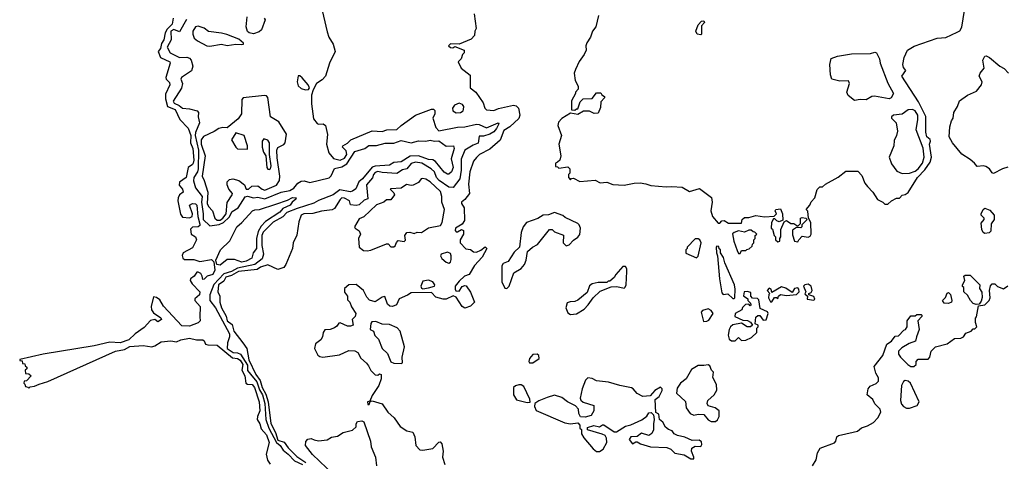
# Model space of a CAD drawing. Extents: x 2293830 to 2387798, y 66850 to 233222.
# Tile 34 of 192: x 2315352 to 2322150, y 156375 to 159425. Entities that reach past the tile are written whole.
import ezdxf

# ---------------------------------------------------------------- set-up
doc = ezdxf.new("R2010")
doc.units = 0

msp = doc.modelspace()

# ---------------------------------------------------------------- linework, layer by layer
at = {"layer": '0CON05XD'}
for points in [[(2317423.6, 159556.4), (2317475, 159340), (2317486.7, 159305), (2317515.9, 159255.9), (2317530, 159205), (2317490, 159125), (2317462.5, 159035), (2317439.3, 159010.7), (2317400, 158985), (2317378.3, 158941.7), (2317367, 158903), (2317366.2, 158845), (2317380.5, 158740.5), (2317405, 158707.5), (2317415, 158702.5), (2317446.4, 158706.4), (2317462.5, 158695), (2317477.5, 158632.5), (2317469.1, 158565), (2317486.1, 158505), (2317517.1, 158467.1), (2317565, 158455.3), (2317595, 158469.1), (2317611.2, 158495), (2317605, 158518.6), (2317580, 158545), (2317582, 158555), (2317615, 158572.9), (2317638.8, 158595), (2317785, 158657.1), (2317855, 158651.8), (2317886.4, 158663.6), (2317955, 158666.9), (2317984.4, 158695), (2318085, 158765.5), (2318195, 158807.3), (2318207.6, 158807.6), (2318217.9, 158797.9), (2318217.9, 158775), (2318204.4, 158745), (2318225, 158680), (2318245, 158657.1), (2318375, 158682.5), (2318425, 158684.6), (2318505, 158703.3), (2318525, 158700.6), (2318575, 158677.5), (2318655, 158713.8), (2318660.8, 158705), (2318643.6, 158673.6), (2318625, 158649.5), (2318598, 158635), (2318555, 158621.5), (2318525, 158621.2), (2318517.3, 158572.7), (2318481.5, 158558.5), (2318425, 158523.3), (2318399.2, 158460.8), (2318399.8, 158385), (2318390, 158325), (2318345, 158267.3), (2318315, 158268.8), (2318246.7, 158315), (2318229.3, 158335), (2318215.3, 158375), (2318192.5, 158395), (2318127.1, 158435), (2318085, 158440.9), (2318055, 158432.5), (2318025.6, 158395), (2317995, 158388.8), (2317955, 158362.7), (2317855, 158369.3), (2317825, 158377.1), (2317805, 158370.9), (2317793.3, 158355), (2317787.6, 158332.4), (2317745.4, 158285), (2317755, 158187.5), (2317731.1, 158178.9), (2317695, 158145.6), (2317675, 158140.8), (2317636.7, 158146.7), (2317629.1, 158175), (2317595, 158193.2), (2317575, 158194.4), (2317565, 158184.4), (2317525, 158122), (2317508.5, 158111.5), (2317435, 158103.4), (2317375, 158087.3), (2317312.5, 158085), (2317296, 158075), (2317279.8, 158030.2), (2317265, 157936.7), (2317239.2, 157885), (2317235.4, 157845), (2317189.6, 157735), (2317175, 157714.6), (2317135, 157700.4), (2317065, 157733.1), (2317015, 157716.9), (2316990.2, 157699.8), (2316861.4, 157685), (2316815, 157657.8), (2316775, 157647.8), (2316760, 157620), (2316724.8, 157595), (2316719.2, 157545), (2316732.5, 157515), (2316734.1, 157475), (2316745.3, 157435), (2316776.9, 157376.9), (2316784.7, 157345), (2316819.1, 157319.1), (2316831.1, 157275), (2316892.8, 157192.8), (2316920.9, 157155), (2316934.1, 157075), (2316982.7, 156975), (2317012.9, 156932.9), (2317025.2, 156885), (2317050.1, 156840.1), (2317067.8, 156785), (2317085, 156635.6), (2317117.2, 156575), (2317135, 156521.7), (2317176.7, 156506.7), (2317205, 156468.8), (2317265, 156409.5), (2317328.3, 156368.3)], [(2319346.7, 159455), (2319330, 159375), (2319306.7, 159345), (2319293.3, 159305), (2319266.7, 159265), (2319260, 159245), (2319262.5, 159215), (2319250, 159185), (2319213.9, 159136.1), (2319188.3, 159081.7), (2319180, 159055), (2319187.5, 159005), (2319207.5, 158965), (2319207.5, 158945), (2319190, 158925), (2319190, 158915), (2319162.5, 158865), (2319161.7, 158801.7), (2319185, 158800), (2319195, 158810), (2319205, 158810), (2319221.7, 158858.3), (2319241.7, 158878.3), (2319305, 158880), (2319335, 158920), (2319365, 158920), (2319370, 158905), (2319390, 158895), (2319390, 158885), (2319363, 158857), (2319361.7, 158818.3), (2319345, 158780), (2319318.3, 158778.3), (2319285, 158792.5), (2319265, 158793.8), (2319245, 158792.5), (2319205, 158770), (2319155, 158780), (2319095, 158743.3), (2319071.7, 158718.3), (2319066.7, 158695), (2319092.5, 158625), (2319073.3, 158565), (2319087.5, 158485), (2319080, 158455), (2319065, 158440), (2319050, 158435), (2319051.7, 158411.7), (2319065, 158410), (2319075, 158400), (2319135, 158410), (2319150, 158395), (2319150, 158365), (2319140, 158355), (2319140, 158335), (2319155, 158320), (2319161.7, 158328.3), (2319175, 158330), (2319218.3, 158308.3), (2319325, 158317.5), (2319358.3, 158298.3), (2319405, 158302.5), (2319447, 158287), (2319525, 158283.3), (2319595, 158296.7), (2319635, 158297.5), (2319675, 158292.5), (2319709.3, 158279.3), (2319815, 158270), (2319855, 158273.8), (2319925, 158268.8), (2319975, 158237.5), (2320045, 158258.8), (2320127, 158197), (2320133.3, 158165), (2320123.3, 158105), (2320136, 158066), (2320175, 158020), (2320185, 158020), (2320200, 158035), (2320215, 158037.5), (2320245, 158018.8), (2320335, 158020), (2320340, 158045), (2320355, 158060), (2320385, 158059.2), (2320435, 158073.8), (2320495, 158062.5), (2320561.7, 158068.3), (2320577.5, 158085), (2320566.7, 158105), (2320572.5, 158115), (2320605, 158119.2), (2320618, 158085), (2320620, 158040), (2320595, 158030), (2320580, 158035), (2320565, 158050), (2320555, 158050), (2320542.5, 158025), (2320540, 157985), (2320548.3, 157978.3), (2320560, 157935), (2320570, 157925), (2320570, 157905), (2320585, 157890), (2320600, 157895), (2320600, 157915), (2320607.5, 157925), (2320607.5, 157975), (2320630, 158030), (2320645, 158037.5), (2320675, 158017.5), (2320697.3, 158017.3), (2320725, 158000), (2320741.7, 158018.3), (2320743.3, 158055), (2320755, 158060), (2320780, 158055), (2320787.5, 158045), (2320751.7, 158008.3), (2320752.5, 157995), (2320745, 157987.5), (2320715, 157990), (2320688.3, 157971.7), (2320688.3, 157938.3), (2320700, 157895), (2320725, 157890), (2320730, 157905), (2320755, 157930), (2320795, 157922.5), (2320809.3, 157930.7), (2320816.4, 157943.6), (2320814, 158025), (2320797.5, 158055), (2320793.8, 158103.8), (2320782.5, 158115), (2320806.1, 158143.9), (2320815, 158167.5), (2320842.5, 158195), (2320858.3, 158251.7), (2320875, 158270), (2320895, 158270), (2320915, 158290), (2321003, 158337), (2321055, 158380), (2321138.3, 158378.3), (2321165, 158350), (2321187.5, 158295), (2321205, 158272.5), (2321243, 158233), (2321273.6, 158183.6), (2321310, 158165), (2321325, 158150), (2321345, 158150), (2321370, 158175), (2321405, 158192.5), (2321427, 158193), (2321445, 158212.5), (2321465, 158217.5), (2321485, 158232.5), (2321550.7, 158335), (2321600.7, 158389.3), (2321637.8, 158442.2), (2321646.9, 158475), (2321633.3, 158565), (2321640.8, 158585), (2321637.8, 158597.8), (2321615.5, 158615.5), (2321608.1, 158648.1), (2321606.9, 158756.9), (2321557.1, 158857.1), (2321441.2, 159035), (2321468.8, 159075), (2321453.8, 159095), (2321448.8, 159115), (2321458, 159165), (2321481.2, 159215), (2321527, 159243), (2321685, 159298), (2321745, 159301.2), (2321825, 159338.6), (2321842.7, 159347.3), (2321857.3, 159372.7), (2321875, 159487.5)], [(2316412.3, 159435), (2316405.3, 159395), (2316370.6, 159359.4), (2316355.7, 159335), (2316346.9, 159285), (2316329.6, 159260.4), (2316323.7, 159226.3), (2316308.6, 159205), (2316324.2, 159164.2), (2316388, 159135), (2316390.6, 159125), (2316361.4, 159025), (2316362, 159015), (2316385, 158991.2), (2316388.2, 158975), (2316358.4, 158911.6), (2316357.4, 158877.4), (2316373.2, 158825), (2316425, 158803.8), (2316456.9, 158736.9), (2316514.4, 158675), (2316532.9, 158625), (2316531.6, 158575), (2316546.4, 158535), (2316553.1, 158455), (2316549.4, 158435), (2316544.4, 158425), (2316515, 158404.2), (2316501.5, 158335), (2316456, 158304), (2316452.9, 158282.9), (2316475, 158253.8), (2316481.2, 158235), (2316455, 158215.8), (2316445.7, 158195), (2316444.2, 158175), (2316461.7, 158081.7), (2316475, 158062.1), (2316525, 158057.8), (2316542, 158065), (2316545.7, 158085), (2316524.3, 158145), (2316545, 158155.5), (2316565, 158153.1), (2316574.3, 158145), (2316582, 158065), (2316596.5, 158013.5), (2316596.2, 158003.8), (2316585, 157995.5), (2316545, 157992.2), (2316531.1, 157978.9), (2316534.7, 157944.7), (2316565, 157924.5), (2316572.9, 157905), (2316545, 157849.4), (2316481.4, 157815), (2316474.3, 157795.7), (2316478, 157778), (2316489.5, 157769.5), (2316555, 157768.6), (2316595, 157756.2), (2316675, 157768.8), (2316693, 157753), (2316698.9, 157695), (2316685, 157664.6), (2316646, 157654), (2316625, 157632.5), (2316615, 157632), (2316612.2, 157655), (2316601.7, 157671.7), (2316585, 157682.2), (2316575, 157681.4), (2316555.9, 157654.1), (2316530.6, 157635), (2316529.5, 157625), (2316541.8, 157601.8), (2316596, 157545), (2316592.5, 157525), (2316561.7, 157498.3), (2316560, 157485), (2316596.7, 157445), (2316596.2, 157373.8), (2316598.1, 157345), (2316585, 157331.9), (2316525, 157309.5), (2316472, 157312), (2316345, 157446.2), (2316319.8, 157489.8), (2316296.6, 157506.6), (2316275, 157511.4), (2316259.2, 157445), (2316261.5, 157421.5), (2316275, 157400.4), (2316325, 157366.7), (2316330, 157355), (2316305, 157337.5), (2316284.2, 157354.2), (2316255, 157347.9), (2316210.2, 157299.8), (2316148.8, 157255), (2316106.2, 157213.8), (2316045, 157193.8), (2315975, 157197.5), (2315866.4, 157173.6), (2315513.9, 157116.1), (2315351.7, 157078.3), (2315351.7, 157071.7), (2315368.3, 157068.3), (2315371.7, 157051.7), (2315388.3, 157048.3), (2315390, 157035), (2315400, 157025), (2315400, 157015), (2315390, 157005), (2315391.7, 156981.7), (2315415, 156980), (2315430, 156965), (2315398.3, 156931.7), (2315381.7, 156928.3), (2315380, 156915), (2315388.3, 156908.3), (2315391.7, 156891.7), (2315408.3, 156888.3), (2315415, 156880), (2315425, 156890), (2315455, 156893.3), (2315485, 156907.5), (2315545, 156926.7), (2316012.5, 157135), (2316075, 157147.5), (2316112.9, 157167.1), (2316205, 157176), (2316265, 157166.9), (2316285, 157171.8), (2316329.1, 157200.9), (2316395, 157207.5), (2316435, 157200.8), (2316465, 157214.2), (2316525, 157225.6), (2316573.1, 157213.1), (2316615, 157213.5), (2316626.4, 157206.4), (2316635.3, 157185.3), (2316649.7, 157179.7), (2316715, 157176.9), (2316820.4, 157090.4), (2316855, 157085.2), (2316875, 157074), (2316892.2, 157045), (2316885.2, 157005), (2316905.3, 156965), (2316912.9, 156915), (2316925, 156907.5), (2316956.1, 156906.1), (2316973.2, 156885), (2317005.4, 156785), (2317010, 156725), (2316992.5, 156685), (2316991.5, 156665), (2317010, 156635), (2317018.8, 156598.8), (2317055, 156558), (2317073.1, 156505), (2317052.7, 156425), (2317063.1, 156383.1), (2317080, 156355)], [(2316503.6, 159426.4), (2316455, 159341.9), (2316415, 159357), (2316394.8, 159345), (2316398.4, 159285), (2316369.7, 159235), (2316391.5, 159195), (2316441.8, 159171.8), (2316455, 159164.8), (2316505, 159165.8), (2316525, 159160), (2316535.6, 159145.6), (2316546.9, 159105), (2316538.6, 159071.4), (2316467.7, 159025), (2316463.2, 159015), (2316475.7, 158985), (2316468.4, 158951.6), (2316411.5, 158861.5), (2316418.8, 158848.8), (2316452.8, 158832.8), (2316475, 158813.8), (2316525, 158810.5), (2316575.9, 158795.9), (2316586.9, 158785), (2316584.3, 158755), (2316593.5, 158713.5), (2316564.9, 158645.1), (2316562.1, 158625), (2316586.5, 158525), (2316584, 158395), (2316579, 158375), (2316554.2, 158335.8), (2316551.3, 158311.3), (2316566.2, 158265), (2316610.4, 158205), (2316606.8, 158165), (2316619.2, 158085), (2316617.4, 158045), (2316665, 158001.9), (2316729.6, 158010.4), (2316758.2, 158025), (2316797.6, 158062.4), (2316818.9, 158101.1), (2316859.5, 158125), (2316908.3, 158201.7), (2316925, 158205.4), (2316965, 158195.4), (2316995, 158199.4), (2317045, 158188.1), (2317157, 158233), (2317216.7, 158245), (2317245, 158262.5), (2317272.8, 158297.2), (2317295, 158310), (2317315, 158312.5), (2317355, 158301.8), (2317487.3, 158332.7), (2317502.6, 158347.4), (2317525, 158398.2), (2317575, 158409.5), (2317609.6, 158430.4), (2317665, 158515.5), (2317735, 158536.4), (2317762.9, 158557.1), (2317814.5, 158555.5), (2317875, 158572.1), (2317935, 158572), (2317985, 158591.5), (2318055, 158574.6), (2318105, 158588.6), (2318155, 158586.7), (2318185, 158593.1), (2318215.3, 158585.3), (2318245, 158587.8), (2318295, 158552.6), (2318346, 158555), (2318350.5, 158535), (2318331.2, 158465), (2318344.5, 158405), (2318332.2, 158375), (2318315, 158358.9), (2318305, 158357.5), (2318281.2, 158371.2), (2318222.5, 158445), (2318205, 158458.1), (2318175, 158458.6), (2318105, 158485.9), (2318048.2, 158481.8), (2317985, 158443.3), (2317935, 158439.6), (2317905, 158419.4), (2317805, 158414.2), (2317785, 158407.5), (2317719.3, 158325), (2317693.8, 158305), (2317671.9, 158258.1), (2317649.5, 158240.5), (2317633.1, 158236.9), (2317561, 158249), (2317515, 158214.5), (2317415, 158176.7), (2317383.1, 158156.9), (2317268.4, 158121.6), (2317195, 158094.4), (2317167.3, 158062.7), (2317102.5, 158027.5), (2317032.7, 157957.3), (2317024.2, 157935), (2317024.4, 157865), (2317034.5, 157805), (2317026.7, 157773.3), (2316976.2, 157733.8), (2316855, 157708.1), (2316815, 157685.8), (2316760.4, 157669.6), (2316692.7, 157597.3), (2316664.7, 157525.3), (2316664.7, 157485), (2316703.2, 157435), (2316799.1, 157255), (2316800.8, 157235), (2316786.5, 157193.5), (2316783, 157155), (2316825, 157125.8), (2316855, 157124.8), (2316875.5, 157115.5), (2316925, 157039.4), (2316925, 157002), (2316946.2, 156976.2), (2316988.9, 156925), (2317008.1, 156868.1), (2317028.9, 156835), (2317043.2, 156775), (2317052, 156665), (2317072.4, 156605), (2317124.3, 156504.3), (2317150.2, 156485), (2317171.5, 156451.5), (2317205.8, 156425), (2317248, 156378), (2317305, 156354.1)], [(2317040, 159435), (2317047.5, 159425), (2317020, 159355), (2317005, 159340), (2316965, 159327.5), (2316935, 159333.3), (2316925, 159342.5), (2316916.2, 159375), (2316921.2, 159445)], [(2318488.6, 159465), (2318504.3, 159365), (2318494.3, 159345), (2318491.2, 159315), (2318468.8, 159291.2), (2318385, 159256.7), (2318325, 159258.8), (2318312.5, 159245), (2318325, 159232.5), (2318341.7, 159231.7), (2318355, 159240), (2318420, 159215), (2318420, 159195), (2318410, 159185), (2318400, 159155), (2318380, 159135), (2318400.7, 159090.7), (2318461.7, 159041.7), (2318462.5, 158955), (2318500, 158925), (2318550.7, 158850.7), (2318563.8, 158815), (2318575, 158802), (2318625, 158797.5), (2318657.3, 158812.7), (2318760, 158835), (2318779.7, 158829.7), (2318796.2, 158815), (2318805.7, 158765), (2318798.3, 158741.7), (2318734.7, 158685.3), (2318695, 158660), (2318667.9, 158592.1), (2318598.7, 158531.3), (2318525.9, 158494.1), (2318505, 158473.3), (2318485, 158447.5), (2318458.6, 158375), (2318449.2, 158289.2), (2318456.7, 158225), (2318425, 158182.5), (2318402.5, 158165), (2318402.5, 158155), (2318420, 158125), (2318421.7, 158038.3), (2318406.4, 158013.6), (2318360, 157985), (2318358.3, 157968.3), (2318365, 157960), (2318375, 157960), (2318403, 157977), (2318415, 157970), (2318416.1, 157943.9), (2318392.5, 157905), (2318392.5, 157885), (2318431.7, 157841.7), (2318465, 157837.5), (2318485, 157822.5), (2318505, 157820), (2318536.2, 157833.8), (2318565, 157857.5), (2318576.2, 157845), (2318545.6, 157785), (2318491.5, 157728.5), (2318455, 157666), (2318422.5, 157655), (2318385, 157620), (2318357.5, 157585), (2318357.5, 157565), (2318363.3, 157553.3), (2318385, 157550), (2318406.4, 157583.6), (2318425, 157590), (2318435, 157586.7), (2318465, 157543.3), (2318490.9, 157475), (2318465, 157445.6), (2318425, 157433.3), (2318407.5, 157445), (2318365, 157510), (2318345, 157517.5), (2318295, 157496.2), (2318275, 157496.2), (2318225, 157508.8), (2318195, 157540), (2318055, 157537.8), (2318028.3, 157521.7), (2317972.7, 157497.3), (2317954.3, 157455.7), (2317925, 157444.4), (2317907.8, 157447.8), (2317890.7, 157460.7), (2317872.5, 157512.5), (2317855, 157508.8), (2317805, 157475.8), (2317767.1, 157487.1), (2317748.2, 157508.2), (2317724.3, 157554.3), (2317675.8, 157595.8), (2317625, 157594.4), (2317595, 157568.5), (2317594.5, 157544.5), (2317615.4, 157515), (2317615, 157490), (2317631.5, 157475), (2317643.2, 157443.2), (2317673.5, 157395), (2317666.7, 157375), (2317648.1, 157355), (2317653.3, 157315), (2317635, 157307.5), (2317615, 157308.1), (2317565, 157332.5), (2317555, 157330), (2317541.6, 157308.4), (2317525, 157297.5), (2317495, 157285.5), (2317457.7, 157282.3), (2317446.7, 157265), (2317443.3, 157235), (2317430, 157215), (2317393.3, 157186.7), (2317387.1, 157155), (2317409.5, 157109.5), (2317425, 157098.8), (2317445, 157094.8), (2317559.9, 157110.1), (2317625, 157140), (2317665, 157139.1), (2317686.4, 157126.4), (2317706.6, 157086.6), (2317745, 157052), (2317760, 157035), (2317775, 157002.5), (2317805, 156972.5), (2317825, 156970), (2317835, 156980), (2317846.7, 156975), (2317846.7, 156945), (2317831.7, 156898.3), (2317785, 156830), (2317768.3, 156791.7), (2317754, 156785), (2317755, 156767.5), (2317765, 156767.5), (2317771.7, 156788.3), (2317785, 156792.5), (2317855, 156772.5), (2317894.1, 156714.1), (2317936.4, 156676.4), (2317977.5, 156615), (2318025, 156586.2), (2318065, 156577.5), (2318080.8, 156545), (2318087.1, 156485), (2318114.6, 156454.6), (2318135, 156452.2), (2318205, 156464), (2318245, 156508), (2318255, 156510), (2318266.9, 156496.9), (2318274.4, 156445), (2318271.2, 156405), (2318287.5, 156352.5)], [(2320055, 159320), (2320030, 159325), (2320020, 159345), (2320035, 159390), (2320060, 159415), (2320075, 159417.5), (2320080, 159405), (2320058.3, 159381.7), (2320060, 159325), (2320055, 159320)], [(2316665, 159242.3), (2316745, 159255.3), (2316785, 159246.3), (2316845, 159256.9), (2316885, 159253.5), (2316896.7, 159255), (2316896.4, 159263.6), (2316865, 159290), (2316782.1, 159322.1), (2316745, 159332.5), (2316655, 159343.8), (2316625, 159366.2), (2316585, 159380), (2316565, 159376.7), (2316548, 159345), (2316547.5, 159325), (2316556.8, 159296.8), (2316578.9, 159278.9), (2316644.7, 159244.7), (2316665, 159242.3)], [(2321115, 158868), (2321072.4, 158902.4), (2321061.5, 158925), (2321081.9, 158985), (2321075, 159002), (2321015, 159000.5), (2320959.4, 159015), (2320950.4, 159045), (2320944.3, 159115.7), (2320953.6, 159156.4), (2320997, 159173), (2321095, 159188.8), (2321225, 159192), (2321255, 159200), (2321266.4, 159196.4), (2321287.5, 159155), (2321292.5, 159125), (2321346.4, 158986.4), (2321385.7, 158915), (2321367.5, 158885), (2321355, 158878.6), (2321253.5, 158896.5), (2321235, 158894.2), (2321195, 158872), (2321155, 158874.2), (2321115, 158868)], [(2322173.4, 158406.6), (2322137.5, 158395), (2322075, 158363.3), (2322065, 158367.5), (2322046.2, 158395), (2322021.1, 158411.1), (2322005, 158415.7), (2321961.2, 158411.2), (2321943.8, 158435), (2321915, 158458.8), (2321856.1, 158496.1), (2321791.2, 158575), (2321770, 158615), (2321774, 158685), (2321784.2, 158725.8), (2321797.5, 158745), (2321800, 158785), (2321825.6, 158824.4), (2321840, 158865), (2321896.4, 158903.6), (2321958.3, 158931.7), (2321992, 158975), (2321995.7, 158995.7), (2321976.7, 159035), (2321983.8, 159055), (2322009.7, 159090.3), (2322002, 159145), (2322015, 159173.3), (2322025, 159176), (2322048, 159165), (2322119.4, 159105), (2322148.7, 159088.7), (2322177.8, 159055)], [(2317325, 158940.5), (2317345, 158942), (2317352, 158955), (2317343.1, 158975), (2317302.7, 159022.7), (2317285, 159037.1), (2317275, 159038), (2317266.6, 158995), (2317275, 158967.9), (2317295, 158950), (2317325, 158940.5)], [(2316735, 158041), (2316755.2, 158055), (2316776.6, 158085), (2316785, 158162), (2316819.4, 158215), (2316821.4, 158225), (2316795.7, 158255), (2316783.8, 158285), (2316783.3, 158305), (2316799.3, 158320.7), (2316823.6, 158326.4), (2316865, 158313.8), (2316904, 158284), (2316915, 158254.7), (2316930.6, 158255), (2316955, 158274.7), (2316995, 158277.5), (2317025, 158254), (2317045, 158248.6), (2317125, 158282.5), (2317145.7, 158315), (2317147.5, 158345), (2317128.7, 158471.3), (2317126.7, 158525), (2317135, 158542.5), (2317175, 158563.5), (2317183.5, 158575), (2317194.4, 158634.4), (2317140, 158720), (2317083.8, 158755), (2317065, 158888.8), (2317055, 158899.2), (2317041.9, 158901.9), (2316893.8, 158885), (2316886.2, 158875), (2316884.2, 158775), (2316859.7, 158740.3), (2316785, 158677.9), (2316755, 158681.4), (2316725.7, 158674.2), (2316695, 158652.5), (2316621.1, 158618.9), (2316604.2, 158595.8), (2316604.8, 158565), (2316632, 158485), (2316610.7, 158345), (2316626.4, 158315), (2316650.3, 158235), (2316645, 158156.7), (2316655, 158135.8), (2316682.7, 158105), (2316698.4, 158055), (2316715, 158041.4), (2316735, 158041)], [(2318365, 158781.2), (2318395, 158784.2), (2318412.5, 158795), (2318416.7, 158805), (2318417.5, 158825), (2318409.3, 158839.3), (2318385, 158848), (2318354.4, 158835.6), (2318340, 158815), (2318342, 158795), (2318365, 158781.2)], [(2321443.3, 158363.3), (2321495, 158364.5), (2321535, 158378.4), (2321555, 158394.7), (2321584.7, 158435), (2321596.2, 158475), (2321588.5, 158538.5), (2321540.9, 158665), (2321553.3, 158735), (2321552.2, 158765), (2321535, 158795.8), (2321515, 158804.3), (2321485, 158802.5), (2321445, 158773.3), (2321385, 158766.2), (2321370, 158755), (2321370, 158745), (2321403.6, 158713.6), (2321412.9, 158655), (2321405.6, 158625), (2321388.3, 158591.7), (2321385.9, 158554.1), (2321355.7, 158475), (2321369.7, 158429.7), (2321408.7, 158378.7), (2321443.3, 158363.3)], [(2316925, 158531.2), (2316924.4, 158555), (2316900.5, 158625), (2316845, 158644.3), (2316813.3, 158595), (2316844.5, 158544.5), (2316855, 158534.2), (2316925, 158531.2)], [(2317075, 158390), (2317082.5, 158395), (2317088.8, 158415), (2317076.2, 158495), (2317076.7, 158575), (2317065, 158592.5), (2317038.3, 158601.7), (2317026.7, 158585), (2317026.2, 158545), (2317035, 158510), (2317050, 158485), (2317057.5, 158405), (2317065, 158392.5), (2317075, 158390)], [(2317751.2, 157828.8), (2317775, 157834.2), (2317885, 157876.2), (2317896.1, 157876.1), (2317915, 157857.5), (2317935, 157856.7), (2317945, 157862.5), (2317952.6, 157887.4), (2317965, 157900.6), (2318005, 157893.8), (2318015, 157902.5), (2318011.2, 157935), (2318025, 157955.8), (2318045, 157958.6), (2318075, 157948), (2318095, 157957.5), (2318125, 157956), (2318175, 157987.5), (2318256.2, 158003.8), (2318269.4, 158025), (2318284, 158115), (2318266, 158165), (2318265.7, 158205), (2318257.6, 158237.6), (2318185, 158304.4), (2318155, 158324.3), (2318135, 158329.2), (2318124.4, 158325.6), (2318105, 158300), (2318068.3, 158281.7), (2318055, 158278.9), (2318023.1, 158286.9), (2317985, 158262.5), (2317915, 158257.5), (2317910, 158255), (2317935, 158228.8), (2317938.9, 158215), (2317915, 158180), (2317885, 158180), (2317866.7, 158165), (2317815, 158145.6), (2317726.8, 158063.3), (2317695, 158048.9), (2317664.2, 157994.2), (2317667.5, 157985), (2317695.8, 157965.8), (2317704, 157945), (2317690, 157915), (2317695, 157854), (2317725, 157831.9), (2317751.2, 157828.8)], [(2316735, 157730.8), (2316713.6, 157733.6), (2316706.7, 157765), (2316738.8, 157835), (2316801.5, 157898.5), (2316850.8, 157995), (2316886.3, 158023.7), (2316960, 158105), (2316975, 158111.9), (2317006.4, 158113.6), (2317119.5, 158150.5), (2317200.9, 158179.1), (2317235, 158197.5), (2317260, 158195), (2317257.5, 158185), (2317232.5, 158165), (2317220, 158145), (2317168.9, 158121.1), (2317148.1, 158095), (2317049.4, 158030.6), (2317019.8, 158000.2), (2316997.9, 157962.1), (2316985.7, 157915), (2316985.5, 157845), (2316962.5, 157815), (2316955, 157779.2), (2316915, 157757.1), (2316885, 157750.8), (2316835, 157770), (2316785, 157768), (2316735, 157730.8)], [(2322015, 157947.5), (2322002.5, 157955), (2321993.8, 157975), (2321990.7, 158019.3), (2322010, 158045), (2322010, 158055), (2321990, 158075), (2321990, 158085), (2322003.3, 158115), (2322015, 158122.5), (2322050.7, 158110.7), (2322080, 158075), (2322080, 158045), (2322060, 158015), (2322057.5, 157965), (2322045, 157952.5), (2322015, 157947.5)], [(2318715, 157568.8), (2318730, 157585), (2318763.9, 157676.1), (2318814.3, 157705.7), (2318838, 157735), (2318848.8, 157765), (2318856.7, 157825), (2318893.3, 157855), (2318927, 157873), (2319010, 157975), (2319027, 157977), (2319045, 157960), (2319106.4, 157936.4), (2319103.3, 157885), (2319125, 157863.3), (2319145, 157871.2), (2319175, 157902.5), (2319205, 157922.5), (2319218.3, 157941.7), (2319223.3, 157985), (2319215, 158007.5), (2319205, 158017.5), (2319118.1, 158058.1), (2319102.1, 158072.1), (2319045, 158092.9), (2319001.9, 158078.1), (2318965, 158074), (2318928.4, 158051.6), (2318851.8, 158025), (2318827.8, 157995), (2318813.5, 157955), (2318802, 157855), (2318765, 157819.2), (2318725, 157756.2), (2318689.5, 157740.5), (2318680, 157725), (2318680, 157615), (2318700, 157570), (2318715, 157568.8)], [(2320325, 157810), (2320335, 157830), (2320365, 157830), (2320371.7, 157838.3), (2320388.3, 157841.7), (2320408.3, 157861.7), (2320410, 157875), (2320420, 157885), (2320420, 157905), (2320430, 157915), (2320430, 157935), (2320440, 157945), (2320428.3, 157958.3), (2320415, 157960), (2320401.7, 157971.7), (2320385, 157972.5), (2320355, 157958.8), (2320313.9, 157966.1), (2320284.2, 157955.8), (2320273.9, 157946.1), (2320283.3, 157895), (2320305, 157830), (2320315, 157810), (2320325, 157810)], [(2320025, 157780), (2320037, 157793), (2320057.5, 157885), (2320047.5, 157905), (2320035, 157912.5), (2320015, 157912.5), (2319960, 157855), (2319960, 157845), (2319950, 157835), (2319951.7, 157811.7), (2320025, 157780)], [(2320285, 157500), (2320290, 157505), (2320292.5, 157565), (2320287.5, 157595), (2320220, 157745), (2320211.7, 157781.7), (2320190, 157815), (2320190, 157835), (2320181.7, 157841.7), (2320178.3, 157858.3), (2320165, 157860), (2320160, 157855), (2320162.5, 157815), (2320170, 157795), (2320182.5, 157635), (2320198.3, 157538.3), (2320208.3, 157528.3), (2320241.7, 157531.7), (2320275, 157500), (2320285, 157500)], [(2318315, 157743.3), (2318325, 157750), (2318330.7, 157769.3), (2318331.2, 157795), (2318325, 157810), (2318305, 157820), (2318262.5, 157805), (2318256.7, 157795), (2318266.2, 157775), (2318295, 157751.2), (2318315, 157743.3)], [(2319155, 157390), (2319195, 157393.3), (2319250, 157425), (2319277.5, 157455), (2319310, 157505), (2319359.3, 157550.7), (2319435, 157580), (2319475, 157582.5), (2319525, 157570), (2319533, 157577), (2319538.8, 157595), (2319542.5, 157685), (2319542.5, 157705), (2319535, 157720), (2319515, 157720), (2319467.5, 157665), (2319456.4, 157643.6), (2319425, 157620), (2319415, 157620), (2319405, 157610), (2319345, 157610), (2319305, 157601.2), (2319285, 157586.7), (2319269.2, 157540.8), (2319205, 157488), (2319185, 157478.6), (2319152.3, 157477.7), (2319130.5, 157469.5), (2319122.5, 157435), (2319135, 157400), (2319155, 157390)], [(2321955, 157457.5), (2321935, 157465.8), (2321915.7, 157485), (2321895, 157522.5), (2321870, 157545), (2321870, 157575), (2321861.7, 157581.7), (2321860, 157595), (2321877, 157623), (2321870, 157655), (2321878.3, 157661.7), (2321915, 157660), (2321980, 157595), (2321978.3, 157568.3), (2321994, 157544), (2321996.6, 157506.6), (2321989.5, 157480.5), (2321975, 157460), (2321955, 157457.5)], [(2318136, 157566), (2318175, 157572.5), (2318215.6, 157584.4), (2318217.5, 157595), (2318205, 157614), (2318175, 157627.1), (2318135, 157618.8), (2318120.8, 157585), (2318125, 157570), (2318136, 157566)], [(2320545, 157477.5), (2320563.3, 157506.7), (2320577.5, 157507.5), (2320585, 157500), (2320590, 157515), (2320603.6, 157526.4), (2320645, 157520), (2320715, 157527.5), (2320732.5, 157545), (2320730, 157565), (2320723, 157573), (2320701.7, 157568.3), (2320685, 157540), (2320641.2, 157571.2), (2320610.5, 157579.5), (2320545, 157540), (2320538.8, 157565), (2320525, 157571.2), (2320512.5, 157555), (2320530, 157535), (2320523.3, 157526.7), (2320521.2, 157505), (2320535, 157477.5), (2320545, 157477.5)], [(2320835, 157487.5), (2320842.5, 157495), (2320835, 157512.5), (2320800, 157525), (2320800, 157535), (2320815, 157540), (2320823.3, 157555), (2320816, 157585), (2320795, 157597.5), (2320772.5, 157595), (2320763.8, 157585), (2320780, 157545), (2320773, 157533), (2320790, 157515), (2320787.5, 157495), (2320835, 157487.5)], [(2320826, 156344), (2320849.5, 156385), (2320860, 156435), (2320877.5, 156465), (2320977.3, 156502.7), (2320986.7, 156515), (2320992.5, 156545), (2321005, 156552.5), (2321105, 156576.9), (2321135, 156584.3), (2321164.4, 156605.6), (2321205, 156620), (2321245.8, 156644.2), (2321276.7, 156675), (2321297.5, 156715), (2321292.5, 156735), (2321255, 156773.3), (2321242.3, 156802.3), (2321202, 156835), (2321210, 156875), (2321222.5, 156895), (2321265, 156912.5), (2321281.7, 156928.3), (2321281.7, 156951.7), (2321262.5, 156985), (2321250.7, 157029.3), (2321310, 157105), (2321337.5, 157185), (2321370, 157205), (2321395, 157240), (2321418.3, 157241.7), (2321455, 157280), (2321467.5, 157285), (2321480, 157305), (2321480, 157345), (2321505, 157380), (2321535, 157380), (2321545, 157390), (2321575, 157390), (2321580, 157385), (2321580, 157375), (2321552.5, 157345), (2321562.5, 157285), (2321542.5, 157235), (2321537.5, 157205), (2321491.7, 157188.3), (2321441.7, 157158.3), (2321420, 157135), (2321420, 157115), (2321432.5, 157095), (2321483.6, 157043.6), (2321505, 157030), (2321525, 157030), (2321540, 157045), (2321540, 157065), (2321555, 157080), (2321625, 157080), (2321635.8, 157094.2), (2321643.9, 157136.1), (2321673.9, 157166.1), (2321755, 157186.7), (2321805, 157222.5), (2321850, 157225), (2321867.5, 157235), (2321885, 157260), (2321920, 157275), (2321935, 157290), (2321945, 157290), (2321960, 157305), (2321950, 157335), (2321950, 157365), (2321957, 157373), (2321971.7, 157448.3), (2322015, 157456.2), (2322046, 157485), (2322052, 157505), (2322046.7, 157555), (2322053.3, 157586.7), (2322065, 157600), (2322085, 157600), (2322103, 157583), (2322145, 157567.5), (2322175, 157587.5)], [(2320292.5, 157207.5), (2320315, 157230), (2320335, 157210), (2320365, 157212.5), (2320405, 157230), (2320440, 157265), (2320440, 157295), (2320450, 157305), (2320450, 157315), (2320430, 157325), (2320435, 157370), (2320448.3, 157381.7), (2320461.7, 157381.7), (2320485, 157350), (2320505, 157352.5), (2320520, 157395), (2320515, 157407.5), (2320465, 157430), (2320455, 157490), (2320445, 157500), (2320411.7, 157501.7), (2320400, 157515), (2320400, 157540), (2320375, 157547.5), (2320352.5, 157545), (2320348.3, 157518.3), (2320378.3, 157498.3), (2320380, 157485), (2320398.3, 157468.3), (2320400, 157455), (2320395, 157450), (2320385, 157460), (2320361.7, 157458.3), (2320343, 157437), (2320338.3, 157421.7), (2320292.5, 157395), (2320290, 157375), (2320345, 157350), (2320377, 157347), (2320396.7, 157336.7), (2320410, 157315), (2320396.4, 157303.6), (2320375, 157303.3), (2320335, 157330), (2320275, 157317.5), (2320260, 157305), (2320250, 157285), (2320243.3, 157246.7), (2320249.3, 157219.3), (2320265, 157207.5), (2320292.5, 157207.5)], [(2321765, 157464), (2321735, 157466.7), (2321722.5, 157485), (2321743.3, 157506.7), (2321755, 157537.5), (2321765, 157540), (2321777, 157527), (2321786.7, 157485), (2321786, 157474), (2321765, 157464)], [(2320071.7, 157341.7), (2320095, 157342.5), (2320109.3, 157350.7), (2320140, 157395), (2320126.4, 157416.4), (2320105, 157427.5), (2320065, 157416.7), (2320056.7, 157405), (2320071.7, 157341.7)], [(2317985, 157050), (2317993.6, 157056.4), (2317992.5, 157095), (2318007.3, 157165), (2317978.1, 157275), (2317957.1, 157297.1), (2317905, 157319.2), (2317855, 157322.9), (2317809.8, 157339.8), (2317781.9, 157338.1), (2317775, 157326.7), (2317770.8, 157285), (2317793.4, 157273.4), (2317803.1, 157243.1), (2317827.9, 157217.9), (2317853.3, 157155), (2317890.5, 157120.5), (2317915, 157061.8), (2317935, 157053.6), (2317985, 157050)], [(2318895, 157054.4), (2318937.8, 157085), (2318936.9, 157105), (2318925, 157115.7), (2318895, 157114), (2318872, 157085), (2318866.7, 157065), (2318872.5, 157055), (2318895, 157054.4)], [(2320155, 156650), (2320168.8, 156661.2), (2320180, 156685), (2320180, 156725), (2320152.5, 156745), (2320105, 156757.5), (2320097.5, 156775), (2320103.3, 156795), (2320145.9, 156834.1), (2320164.2, 156865.8), (2320162.7, 156905), (2320136.7, 156955), (2320141.7, 156991.7), (2320127.5, 157005), (2320117.5, 157035), (2320105, 157042.5), (2320075, 157036), (2320035, 157037.5), (2319990.6, 157009.4), (2319952.5, 156945), (2319913.8, 156915), (2319890.5, 156879.5), (2319887.5, 156845), (2319948.3, 156788.3), (2319952.5, 156745), (2319980, 156705), (2320007, 156693), (2320035, 156700), (2320075, 156697.5), (2320105, 156662.5), (2320125, 156650), (2320155, 156650)], [(2318855, 156781.2), (2318875, 156783.3), (2318873.8, 156805), (2318831.7, 156891.7), (2318815, 156903.3), (2318797, 156903), (2318775, 156897.5), (2318760, 156885), (2318760, 156835), (2318780.7, 156800.7), (2318855, 156781.2)], [(2319985, 156392), (2320005, 156392.5), (2320005.7, 156405), (2319990, 156445), (2319991.2, 156465), (2320015, 156479.2), (2320055, 156478.8), (2320060.7, 156490.7), (2320058.8, 156508.8), (2320041.7, 156521.7), (2319995, 156520), (2319945, 156542.5), (2319893.6, 156553.6), (2319870, 156565), (2319856.1, 156586.1), (2319830, 156595), (2319810.7, 156610.7), (2319792.5, 156645), (2319770, 156665), (2319765, 156700), (2319743, 156713), (2319738.3, 156801.7), (2319766.4, 156823.6), (2319787.5, 156865), (2319787.5, 156875), (2319777, 156887), (2319737.5, 156865), (2319705, 156826.7), (2319655, 156822.5), (2319615, 156844.2), (2319586.9, 156876.9), (2319575, 156882), (2319495, 156898), (2319417, 156923), (2319335, 156930), (2319305, 156946.7), (2319275, 156952.5), (2319257.5, 156935), (2319234.2, 156875.8), (2319221.7, 156811.7), (2319227, 156797), (2319243, 156783), (2319315, 156760), (2319316.7, 156725), (2319298.3, 156691.7), (2319255, 156680), (2319223.3, 156683.3), (2319212.5, 156705), (2319210, 156735), (2319189.3, 156759.3), (2319133.3, 156785), (2319095.6, 156815.6), (2319045, 156832.5), (2318992.9, 156817.1), (2318936.1, 156793.9), (2318907.5, 156775), (2318906.2, 156755), (2318917.3, 156727.3), (2319115, 156640), (2319155, 156633.8), (2319205, 156640), (2319220, 156625), (2319220, 156605), (2319230, 156595), (2319230, 156565), (2319246.4, 156536.4), (2319310.5, 156460.5), (2319335, 156442.5), (2319355, 156442.5), (2319380.5, 156459.5), (2319405.6, 156504.4), (2319402, 156535), (2319393.3, 156553.3), (2319373.9, 156563.9), (2319273, 156593), (2319271.7, 156608.3), (2319315, 156622.5), (2319355, 156613.3), (2319375, 156627.5), (2319385, 156627.5), (2319455, 156580), (2319471.7, 156578.3), (2319535, 156617.5), (2319572, 156628), (2319647.1, 156662.9), (2319682, 156688), (2319695, 156710), (2319711.7, 156711.7), (2319727, 156697), (2319732.5, 156665), (2319726.7, 156635), (2319728.3, 156591.7), (2319715, 156567.5), (2319695, 156553.8), (2319645, 156570), (2319615, 156547.5), (2319570, 156545), (2319560, 156525), (2319582.5, 156495), (2319605, 156510), (2319615, 156510), (2319636.7, 156495), (2319705.8, 156475.8), (2319820.3, 156470.3), (2319848.3, 156458.3), (2319875, 156432.5), (2319939.7, 156419.7), (2319985, 156392)], [(2321495, 156743.1), (2321548.3, 156761.7), (2321562.5, 156785), (2321501.2, 156915), (2321485, 156928.8), (2321465, 156933.3), (2321453.3, 156926.7), (2321440, 156900), (2321433.3, 156795), (2321440.8, 156770.8), (2321454, 156754), (2321475, 156743.3), (2321495, 156743.1)], [(2317518.1, 156285), (2317372.2, 156422.2), (2317325.6, 156485), (2317328, 156512), (2317341.7, 156528.3), (2317365, 156531.8), (2317384.1, 156524.1), (2317415, 156516.9), (2317475, 156523.3), (2317505, 156541.2), (2317545, 156550), (2317585, 156575.4), (2317648.9, 156591.1), (2317675.6, 156614.4), (2317675.6, 156635), (2317685, 156650), (2317715, 156654.4), (2317727.6, 156647.6), (2317774.4, 156515), (2317778.6, 156475), (2317808.6, 156405), (2317815.8, 156345)]]:
    msp.add_lwpolyline(points, dxfattribs=at)

doc.saveas('drawing.dxf')
